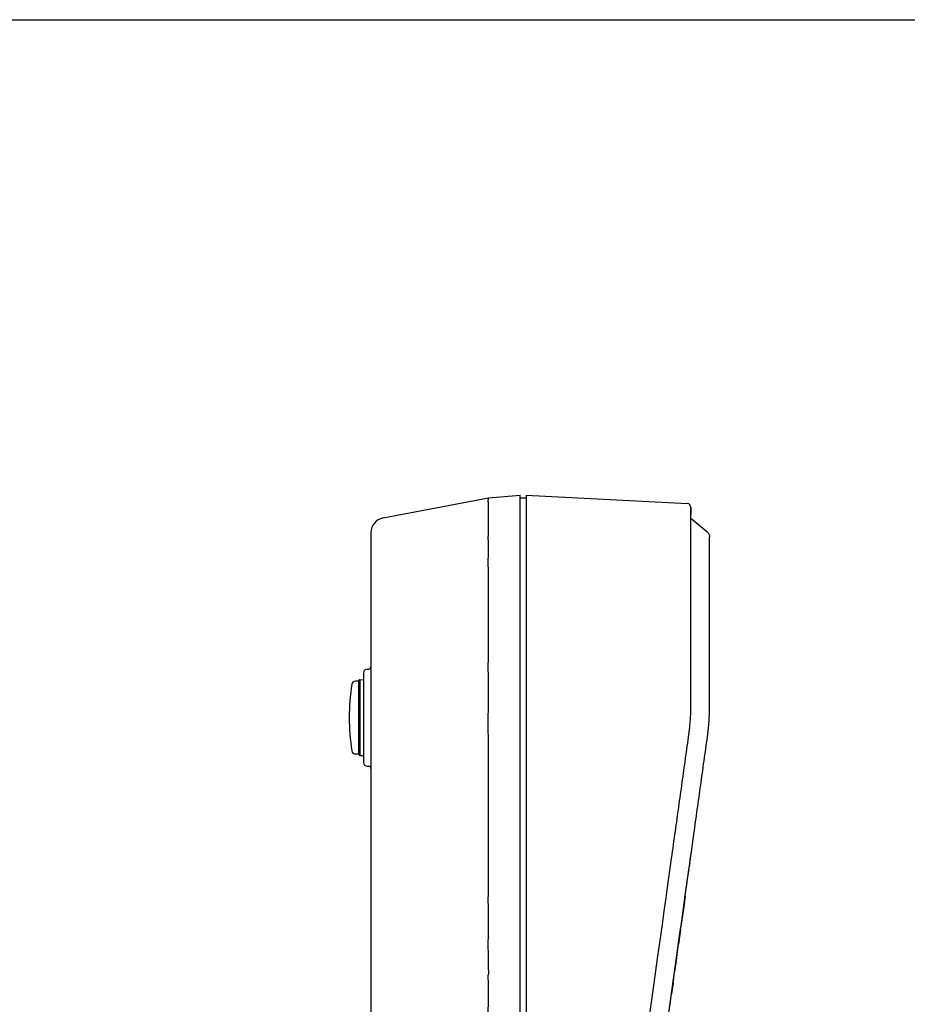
# Model space of a CAD drawing. Header units: millimetres. Extents: x 38 to 565, y 70 to 434.
# Tile 18 of 23: x 212 to 330, y 303 to 434. Entities that reach past the tile are written whole.
import ezdxf

# ---------------------------------------------------------------- set-up
doc = ezdxf.new("R2010")
doc.units = ezdxf.units.MM
doc.header["$LTSCALE"] = 32.67
doc.layers.get('0').update_dxf_attribs({"linetype": 'CONTINUOUS'})
doc.layers.add('20_ALL_FEATURES', color=7, linetype='CONTINUOUS')

msp = doc.modelspace()

# ---------------------------------------------------------------- linework, layer by layer
msp.add_lwpolyline([(38.493, 434.281), (565.442, 434.281), (565.442, 70.265), (38.493, 70.265)], close=True)
at = {"layer": '20_ALL_FEATURES'}
for p, q in [((260.174, 367.681), (274.249, 370.353)), ((274.249, 370.353), (278.505, 370.726)), ((278.505, 122.287), (278.505, 370.726)), ((279.305, 370.326), (278.505, 370.312)), ((279.305, 370.726), (279.305, 122.286)), ((279.305, 370.726), (300.865, 369.596)), ((301.338, 369.097), (301.338, 368.128)), ((301.338, 367.03), (301.338, 369.097)), ((301.338, 367.651), (303.479, 365.866)), ((258.547, 365.716), (258.547, 127.348)), ((303.838, 358.169), (303.838, 365.098)), ((258.038, 347.484), (258.252, 347.488)), ((257.547, 346.984), (257.547, 335.002)), ((256.869, 345.886), (256.459, 345.872)), ((256.869, 345.886), (257.047, 346.071)), ((256.869, 345.886), (256.869, 336.099)), ((257.047, 346.071), (257.047, 335.914)), ((257.047, 346.071), (257.547, 346.063)), ((256.869, 336.099), (256.459, 336.113)), ((256.869, 336.099), (257.047, 335.914)), ((257.047, 335.914), (257.547, 335.923)), ((258.038, 334.502), (258.252, 334.498)), ((301.189, 321.539), (301.369, 322.827)), ((298.164, 317.954), (298.754, 322.181)), ((300.634, 317.567), (301.189, 321.539)), ((301.047, 320.519), (301.189, 321.539)), ((301.189, 321.539), (301.123, 321.067)), ((300.89, 319.401), (300.967, 319.952)), ((300.967, 319.952), (301.047, 320.519)), ((300.746, 318.367), (300.826, 318.939)), ((300.826, 318.939), (300.89, 319.401)), ((298.016, 316.894), (298.164, 317.954)), ((300.529, 316.813), (300.634, 317.567)), ((300.542, 316.907), (300.667, 317.798)), ((300.667, 317.798), (300.712, 318.126)), ((300.712, 318.126), (300.746, 318.367)), ((297.765, 315.101), (298.016, 316.894)), ((300.417, 316.012), (300.007, 313.074)), ((300.018, 313.155), (300.529, 316.813)), ((300.542, 316.908), (300.417, 316.012)), ((300.579, 317.171), (300.51, 316.68)), ((297.52, 313.346), (297.765, 315.101)), ((296.886, 308.808), (297.52, 313.346)), ((298.393, 301.52), (299.918, 312.437)), ((299.902, 312.323), (299.673, 310.688)), ((299.677, 310.713), (299.896, 312.284)), ((299.896, 312.284), (300.007, 313.074)), ((299.954, 312.694), (299.902, 312.323)), ((299.918, 312.437), (300.018, 313.155)), ((299.438, 309.004), (299.677, 310.713)), ((296.423, 305.491), (296.886, 308.808)), ((299.158, 307.001), (299.438, 309.004)), ((299.416, 308.843), (299.16, 307.01)), ((298.989, 305.786), (299.158, 307.001)), ((295.627, 299.79), (296.423, 305.491)), ((298.947, 305.49), (298.746, 304.05)), ((298.747, 304.053), (298.989, 305.786)), ((298.554, 302.677), (298.747, 304.053)), ((298.396, 301.541), (298.554, 302.677))]:
    msp.add_line(p, q, dxfattribs=at)
for centre, radius, start, end in [((260.547, 365.716), 2, 100.75178, 180), ((258.047, 346.984), 0.5, 91, 180), ((258.247, 347.788), 0.3, 271, 360), ((285.65, 340.993), 30, 171.46189, 188.53811), ((256.477, 345.373), 0.5, 92, 171.46189), ((256.477, 336.613), 0.5, 188.53811, 268), ((258.047, 335.002), 0.5, 180, 269), ((258.247, 334.198), 0.3, 0, 89), ((489.072, 305.895), 214.829, 179.64046, 179.80464)]:
    msp.add_arc(centre, radius, start, end, dxfattribs=at)
for points, knots in [([(274.245, 317.303), (274.248, 318.238), (274.252, 320.106), (274.245, 322.908), (274.254, 325.71), (274.247, 328.512), (274.242, 331.314), (274.26, 333.649), (274.274, 335.517), (274.266, 337.384), (274.226, 339.711), (274.256, 342.485), (274.256, 345.215), (274.239, 347.452), (274.249, 349.201), (274.253, 350.882), (274.245, 352.904), (274.25, 355.225), (274.248, 357.389), (274.25, 359.086), (274.249, 360.351), (274.244, 361.226), (274.239, 362.048), (274.25, 362.817), (274.267, 363.53), (274.26, 364.185), (274.24, 364.78), (274.243, 365.315), (274.255, 365.795), (274.25, 366.229), (274.244, 366.63), (274.251, 367.006), (274.258, 367.361), (274.252, 367.788), (274.242, 368.268), (274.249, 368.782), (274.249, 369.215), (274.261, 369.571), (274.241, 369.853), (274.232, 370.07), (274.251, 370.216), (274.273, 370.31), (274.256, 370.345), (274.249, 370.353)], [0, 0, 0, 0, 0.0528205, 0.1056405, 0.158457, 0.2112694, 0.2640789, 0.316883, 0.3432838, 0.3696876, 0.4224562, 0.4749112, 0.5265169, 0.5768367, 0.6013788, 0.6254332, 0.6718668, 0.7157341, 0.7566465, 0.7942425, 0.8116884, 0.828179, 0.8436868, 0.858195, 0.8716597, 0.8840183, 0.8952352, 0.9052917, 0.9142807, 0.9223661, 0.9298476, 0.9369551, 0.9436549, 0.9498969, 0.9611248, 0.9707928, 0.9789332, 0.9856229, 0.9909181, 0.994933, 0.9977823, 0.9994277, 1, 1, 1, 1]), ([(301.338, 369.097), (301.338, 369.22), (301.24, 369.477), (300.988, 369.59), (300.865, 369.596)], [0, 0, 0, 0, 0.4979741, 1, 1, 1, 1]), ([(298.754, 322.181), (298.924, 323.395), (299.245, 325.69), (299.716, 329.064), (300.169, 332.306), (300.546, 335.005), (300.847, 337.166), (301.027, 338.434), (301.138, 339.266), (301.208, 339.887), (301.278, 340.684), (301.319, 341.483), (301.336, 342.109), (301.341, 342.867), (301.338, 343.974), (301.339, 345.819), (301.338, 348.121), (301.339, 350.888), (301.338, 354.574), (301.338, 359.183), (301.338, 363.642), (301.338, 366.258), (301.338, 367.03)], [0, 0, 0, 0, 0.0810551, 0.1531834, 0.2253116, 0.2974399, 0.3335041, 0.3695682, 0.3810395, 0.3925107, 0.4154532, 0.4383957, 0.4498669, 0.4613382, 0.4918135, 0.5222888, 0.5832394, 0.64419, 0.7051406, 0.8270418, 0.948943, 1, 1, 1, 1]), ([(303.479, 365.866), (303.59, 365.773), (303.774, 365.536), (303.838, 365.243), (303.838, 365.098)], [0, 0, 0, 0, 0.5004351, 1, 1, 1, 1]), ([(301.189, 321.539), (301.372, 322.852), (301.707, 325.245), (302.192, 328.718), (302.644, 331.959), (303.022, 334.66), (303.323, 336.821), (303.501, 338.072), (303.619, 338.957), (303.697, 339.647), (303.772, 340.511), (303.817, 341.377), (303.836, 342.071), (303.841, 342.879), (303.838, 343.974), (303.839, 345.818), (303.838, 348.122), (303.839, 350.887), (303.838, 354.236), (303.838, 356.664), (303.838, 358.169)], [0, 0, 0, 0, 0.1080368, 0.1969434, 0.2858499, 0.3747565, 0.4192098, 0.4636631, 0.4778027, 0.4919424, 0.5202217, 0.548501, 0.5626406, 0.5767803, 0.6143447, 0.6519091, 0.7270378, 0.8021666, 0.8772954, 1, 1, 1, 1]), ([(274.247, 307.243), (274.25, 307.652), (274.256, 308.475), (274.243, 309.926), (274.242, 311.602), (274.266, 313.497), (274.242, 315.4), (274.244, 316.669), (274.245, 317.303)], [0, 0, 0, 0, 0.12195, 0.2454167, 0.432726, 0.6215183, 0.8107716, 1, 1, 1, 1]), ([(274.249, 185.154), (274.249, 195.456), (274.249, 216.059), (274.249, 239.238), (274.249, 254.69), (274.247, 261.129), (274.252, 266.28), (274.245, 270.143), (274.251, 273.362), (274.263, 275.938), (274.254, 277.548), (274.226, 278.835), (274.211, 279.801), (274.231, 280.766), (274.299, 282.052), (274.341, 283.664), (274.167, 285.268), (274.21, 286.555), (274.26, 287.515), (274.287, 288.472), (274.26, 289.423), (274.23, 290.365), (274.236, 291.6), (274.261, 292.818), (274.262, 294.017), (274.246, 294.893), (274.237, 295.751), (274.24, 296.59), (274.224, 297.405), (274.233, 298.071), (274.257, 298.591), (274.279, 298.975), (274.293, 299.361), (274.28, 299.751), (274.251, 300.146), (274.222, 300.684), (274.219, 301.369), (274.246, 302.205), (274.262, 303.059), (274.261, 303.93), (274.247, 305.121), (274.242, 306.022), (274.244, 306.628)], [0, 0, 0, 0, 0.2543978, 0.5087956, 0.572395, 0.6359945, 0.6677942, 0.699594, 0.7313936, 0.747293, 0.7631932, 0.7711463, 0.779097, 0.7870425, 0.7949911, 0.8108924, 0.8267936, 0.8347331, 0.8426559, 0.850535, 0.8583663, 0.8661324, 0.8738113, 0.8888628, 0.8962105, 0.9034259, 0.9104964, 0.9174066, 0.9241338, 0.9306423, 0.9338287, 0.9369916, 0.9401573, 0.9433625, 0.9466232, 0.9499294, 0.9566599, 0.9635421, 0.9705734, 0.977747, 0.9850519, 1, 1, 1, 1])]:
    msp.add_open_spline(points, degree=3, knots=knots, dxfattribs=at)

doc.saveas('drawing.dxf')
